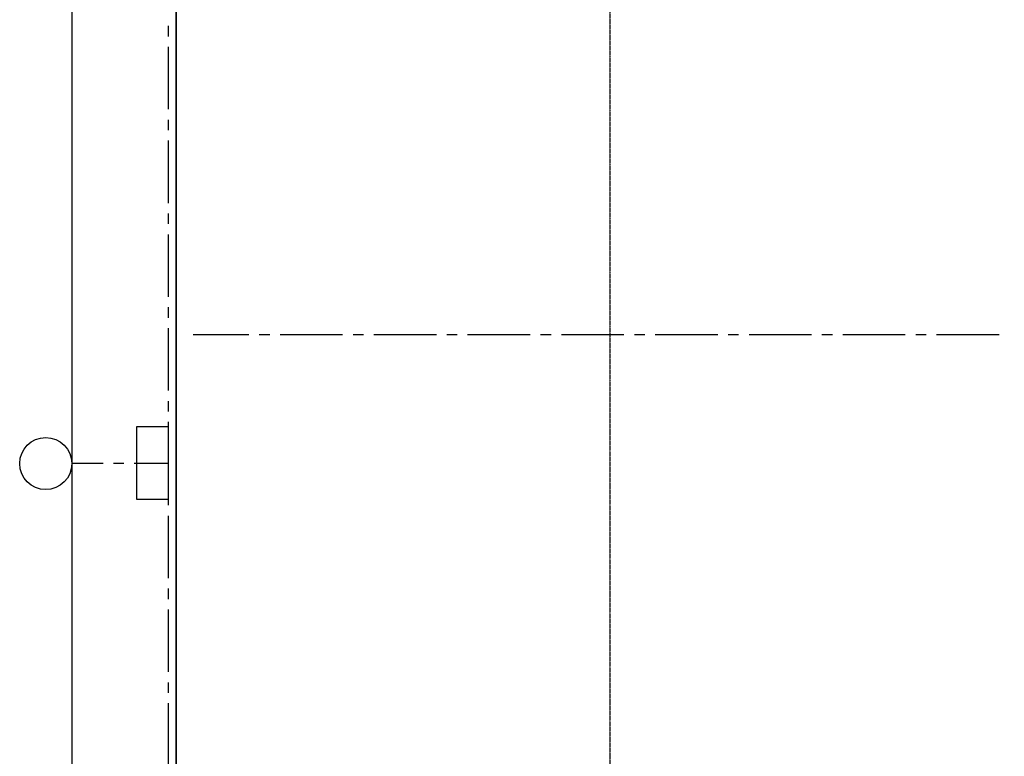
# Model space of a CAD drawing. Extents: x -66955 to 52345, y -20450 to 69550.
# Tile 92 of 132: x -66955 to -57506, y 44541 to 51610. Entities that reach past the tile are written whole.
import ezdxf

# ---------------------------------------------------------------- set-up
doc = ezdxf.new("R2010")
doc.units = 0
doc.header["$MEASUREMENT"] = 0
doc.linetypes.add('DASHED', pattern=[0.75, 0.5, -0.25])
for name, color, linetype in [('-E2-', 7, 'CONTINUOUS'), ('STRAMIEN--E3-', 7, 'CONTINUOUS'), ('STRAMIEN--E7-', 7, 'CONTINUOUS'), ('VERD1--28-', 7, 'CONTINUOUS')]:
    doc.layers.add(name, color=color, linetype=linetype)

# ---------------------------------------------------------------- blocks, each defined once
blk = doc.blocks.new('*O0')
at = {"layer": '-E2-', "color": 7, "linetype": 'CONTINUOUS'}
for points in [[(42000, -89500), (42000, 0), (-76800, 0), (-76800, -89500)], [(-75800, -1000), (41000, -1000), (41000, -79500), (-75800, -79500), (-75800, -1000)], [(41000, -1000), (-75800, -1000), (-75800, -79500), (41000, -79500)]]:
    blk.add_lwpolyline(points, close=True, dxfattribs=at)
blk = doc.blocks.new('A0100S')
at = {"layer": '-E2-', "color": 7, "linetype": 'CONTINUOUS'}
blk.add_blockref('*O0', (-42000, 89500), dxfattribs=at)

msp = doc.modelspace()

# ---------------------------------------------------------------- linework, layer by layer
at = {"layer": 'STRAMIEN--E3-', "color": 251, "linetype": 'DASHED'}
msp.add_line((-61292, 69050), (-61292, 22497), dxfattribs=at)
at = {"layer": 'STRAMIEN--E7-', "color": 7, "linetype": 'CONTINUOUS'}
for p, q in [((-65530, 51550), (-65530, 51450)), ((-65530, 51350), (-65530, 51050)), ((-65530, 51050), (-65530, 50750)), ((-65530, 50650), (-65530, 50550)), ((-65530, 50450), (-65530, 50150)), ((-65530, 50150), (-65530, 49850)), ((-65530, 49750), (-65530, 49650)), ((-65530, 49550), (-65530, 49250)), ((-65530, 49250), (-65530, 48950)), ((-65530, 48850), (-65530, 48750)), ((-65530, 48650), (-65530, 48350)), ((-65530, 48350), (-65530, 48050)), ((-65530, 47950), (-65530, 47850)), ((-65530, 47750), (-65530, 47450)), ((-65530, 47450), (-65530, 47150)), ((-66455, 47355), (-66155, 47355)), ((-66055, 47355), (-65955, 47355)), ((-65855, 47355), (-65555, 47355)), ((-65555, 47355), (-65530, 47355)), ((-65530, 47050), (-65530, 46950)), ((-65530, 46850), (-65530, 46550)), ((-65530, 46550), (-65530, 46250)), ((-65530, 46150), (-65530, 46050)), ((-65530, 45950), (-65530, 45650)), ((-65530, 45650), (-65530, 45350)), ((-65530, 45250), (-65530, 45150)), ((-65530, 45050), (-65530, 44750)), ((-65530, 44750), (-65530, 44450))]:
    msp.add_line(p, q, dxfattribs=at)
at = {"layer": 'STRAMIEN--E7-', "color": 6, "linetype": 'CONTINUOUS'}
for p, q in [((-65056, 48585), (-65290, 48585)), ((-64756, 48585), (-65056, 48585)), ((-64556, 48585), (-64656, 48585)), ((-64156, 48585), (-64456, 48585)), ((-63856, 48585), (-64156, 48585)), ((-63656, 48585), (-63756, 48585)), ((-63256, 48585), (-63556, 48585)), ((-62956, 48585), (-63256, 48585)), ((-62756, 48585), (-62856, 48585)), ((-62356, 48585), (-62656, 48585)), ((-62056, 48585), (-62356, 48585)), ((-61856, 48585), (-61956, 48585)), ((-61456, 48585), (-61756, 48585)), ((-61156, 48585), (-61456, 48585)), ((-60956, 48585), (-61056, 48585)), ((-60556, 48585), (-60856, 48585)), ((-60256, 48585), (-60556, 48585)), ((-60056, 48585), (-60156, 48585)), ((-59656, 48585), (-59956, 48585)), ((-59356, 48585), (-59656, 48585)), ((-59156, 48585), (-59256, 48585)), ((-58756, 48585), (-59056, 48585)), ((-58456, 48585), (-58756, 48585)), ((-58256, 48585), (-58356, 48585)), ((-57856, 48585), (-58156, 48585)), ((-57556, 48585), (-57856, 48585))]:
    msp.add_line(p, q, dxfattribs=at)
at = {"layer": 'STRAMIEN--E7-', "color": 7, "linetype": 'CONTINUOUS'}
msp.add_circle((-66705, 47350), 250.05, dxfattribs=at)
at = {"layer": 'VERD1--28-', "color": 7, "linetype": 'CONTINUOUS'}
msp.add_lwpolyline([(-65530, 47005), (-65700, 47005), (-65700, 47005), (-65830, 47005), (-65830, 47705), (-65700, 47705), (-65700, 47705), (-65530, 47705)], close=True, dxfattribs=at)

# ---------------------------------------------------------------- block references
at = {"layer": '-E2-', "color": 7, "linetype": 'CONTINUOUS'}
msp.add_blockref('A0100S', (52345, -20450), dxfattribs=at)

doc.saveas('drawing.dxf')
